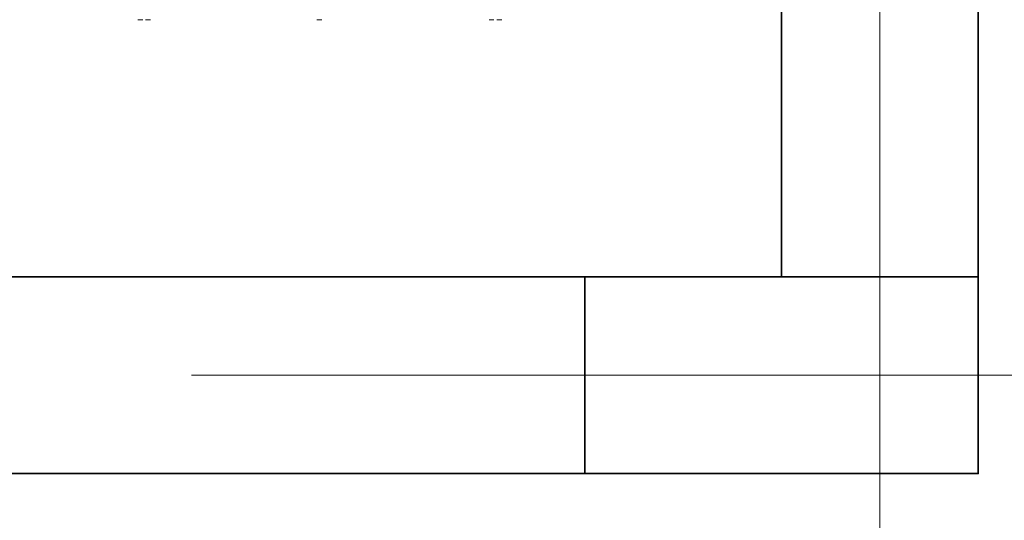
# Model space of a CAD drawing. Header units: millimetres. Extents: x -1387 to 25395, y 3819 to 34407.
# Tile 5 of 14: x 16218 to 17219, y 16423 to 16932. Entities that reach past the tile are written whole.
import ezdxf

# ---------------------------------------------------------------- set-up
doc = ezdxf.new("R2010")
doc.units = ezdxf.units.MM
doc.header["$LTSCALE"] = 100
doc.linetypes.add('Grid Line', pattern=[22.225, 12.7, -3.175, 3.175, -3.175])
for name, color, linetype, lineweight in [('A-WALL', 113, 'Continuous', 18), ('I-FURN', 30, 'Continuous', 18), ('S-COLS', 4, 'Continuous', 18), ('S-GRID', 1, 'Continuous', 9)]:
    doc.layers.add(name, color=color, linetype=linetype, lineweight=lineweight)

# ---------------------------------------------------------------- blocks, each defined once
blk = doc.blocks.new('Wheelie_Bins_-_Rubbish_-_Trash_-_Refuse_-_Parametric_18029 - Red Lid-298175-L0 - UNIT 1')
at = {"layer": 'I-FURN'}
for p, q in [((-180, 735), (-185, 735)), ((-172, 735), (-177, 735)), ((2, 735), (-3, 735)), ((177, 735), (172, 735)), ((185, 735), (180, 735))]:
    blk.add_line(p, q, dxfattribs=at)

msp = doc.modelspace()

# ---------------------------------------------------------------- linework, layer by layer
at = {"layer": 'A-WALL', "lineweight": 35}
for p, q in [((16992.4831965, 19370.1309751), (16992.4831965, 16670.1309751)), ((17192.4831965, 19370.1309751), (17192.4831965, 16670.1309751)), ((15592.4831965, 16670.1309751), (16792.4831965, 16670.1309751)), ((16792.4831965, 16470.1309751), (12792.4831965, 16470.1309751))]:
    msp.add_line(p, q, dxfattribs=at)
at = {"layer": 'S-COLS', "lineweight": 35}
msp.add_lwpolyline([(16792.4831965, 16670.1309751), (16792.4831965, 16470.1309751), (17192.4831965, 16470.1309751), (17192.4831965, 16670.1309751)], close=True, dxfattribs=at)
at = {"layer": 'S-GRID', "linetype": 'Grid Line'}
for p, q in [((17092.4831965, 9074.6545644), (17092.4831965, 33084.5688828)), ((-1387.1586866, 16570.1309751), (24095.2236222, 16570.1309751))]:
    msp.add_line(p, q, dxfattribs=at)

# ---------------------------------------------------------------- block references
at = {"layer": 'I-FURN', "xscale": -1, "rotation": 180}
msp.add_blockref('Wheelie_Bins_-_Rubbish_-_Trash_-_Refuse_-_Parametric_18029 - Red Lid-298175-L0 - UNIT 1', (16523.2617372, 17666.4882387), dxfattribs=at)

doc.saveas('drawing.dxf')
